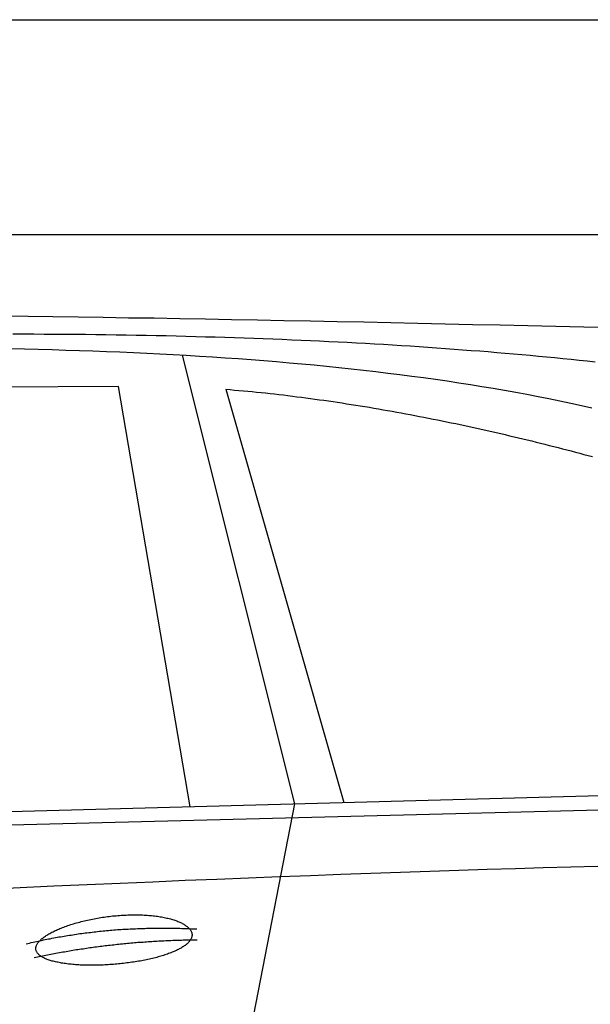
# Model space of a CAD drawing. Extents: x 562 to 7231, y 6017 to 11876.
# Tile 63 of 66: x 4452 to 4982, y 10650 to 11566. Entities that reach past the tile are written whole.
import ezdxf

# ---------------------------------------------------------------- set-up
doc = ezdxf.new("R2010")
doc.units = 0
doc.layers.get('0').update_dxf_attribs({"linetype": 'CONTINUOUS'})
doc.layers.add('CAR', color=10, linetype='CONTINUOUS')

msp = doc.modelspace()

# ---------------------------------------------------------------- linework, layer by layer
for p, q in [((872.775, 11565.902), (6472.775, 11565.902)), ((6272.775, 11365.902), (1072.775, 11365.902))]:
    msp.add_line(p, q)
at = {"layer": 'CAR'}
for p, q in [((4602.674, 11253.923), (4707.083, 10836.393)), ((4543.53, 11224.549), (3841.782, 11222.176)), ((4609.91, 10833.753), (4543.53, 11224.549)), ((4643.211, 11222.092), (4753.051, 10837.642)), ((2530.406, 10777.247), (5181.367, 10849.281)), ((4707.083, 10836.393), (4653.508, 10561.19)), ((2483.679, 10767.085), (5126.145, 10834.317))]:
    msp.add_line(p, q, dxfattribs=at)
for points in [[(4436.43, 11290.4, 0), (4459.4, 11290.1, 0), (4482.51, 11289.8, 0), (4505.78, 11289.5, 0), (4529.19, 11289.1, 0), (4552.75, 11288.7, 0), (4576.46, 11288.4, 0), (4600.32, 11288, 0), (4624.32, 11287.5, 0), (4648.48, 11287.1, 0), (4672.78, 11286.7, 0), (4697.24, 11286.2, 0), (4721.84, 11285.7, 0), (4746.59, 11285.2, 0), (4771.5, 11284.7, 0), (4796.55, 11284.2, 0), (4821.76, 11283.7, 0), (4847.11, 11283.1, 0), (4872.62, 11282.5, 0), (4898.28, 11282, 0), (4924.09, 11281.4, 0), (4950.05, 11280.8, 0), (4976.16, 11280.1, 0), (5002.42, 11279.5, 0)], [(4986.54, 11247.3, 0), (4979.12, 11248.1, 0), (4971.68, 11248.9, 0), (4964.19, 11249.7, 0), (4956.66, 11250.4, 0), (4949.1, 11251.2, 0), (4941.5, 11251.9, 0), (4933.86, 11252.7, 0), (4926.18, 11253.4, 0), (4918.46, 11254.1, 0), (4910.71, 11254.8, 0), (4902.91, 11255.4, 0), (4895.08, 11256.1, 0), (4887.21, 11256.8, 0), (4879.31, 11257.4, 0), (4871.36, 11258, 0), (4863.38, 11258.6, 0), (4855.36, 11259.2, 0), (4847.3, 11259.8, 0), (4839.2, 11260.4, 0), (4831.06, 11261, 0), (4822.89, 11261.5, 0), (4814.67, 11262.1, 0), (4806.42, 11262.6, 0), (4798.13, 11263.1, 0), (4789.81, 11263.6, 0), (4781.44, 11264.1, 0), (4773.04, 11264.6, 0), (4764.59, 11265, 0), (4756.11, 11265.5, 0), (4747.59, 11265.9, 0), (4739.04, 11266.3, 0), (4730.44, 11266.8, 0), (4721.81, 11267.2, 0), (4713.14, 11267.5, 0), (4704.43, 11267.9, 0), (4695.68, 11268.3, 0), (4686.9, 11268.6, 0), (4678.07, 11269, 0), (4669.21, 11269.3, 0), (4660.31, 11269.6, 0), (4651.37, 11269.9, 0), (4642.39, 11270.2, 0), (4633.38, 11270.5, 0), (4624.33, 11270.7, 0), (4615.23, 11271, 0), (4606.1, 11271.2, 0), (4596.94, 11271.4, 0), (4587.73, 11271.7, 0), (4578.49, 11271.8, 0), (4569.2, 11272, 0), (4559.88, 11272.2, 0), (4550.52, 11272.4, 0), (4541.13, 11272.5, 0), (4531.69, 11272.7, 0), (4522.22, 11272.8, 0), (4512.71, 11272.9, 0), (4503.16, 11273, 0), (4493.57, 11273.1, 0), (4483.94, 11273.1, 0), (4474.28, 11273.2, 0), (4464.58, 11273.3, 0), (4454.84, 11273.3, 0), (4445.06, 11273.3, 0)], [(4443.1, 11259.9, 0), (4456.02, 11259.7, 0), (4468.87, 11259.4, 0), (4481.67, 11259, 0), (4494.41, 11258.6, 0), (4507.09, 11258.2, 0), (4519.71, 11257.8, 0), (4532.27, 11257.3, 0), (4544.78, 11256.8, 0), (4557.23, 11256.2, 0), (4569.62, 11255.7, 0), (4581.95, 11255.1, 0), (4594.22, 11254.4, 0), (4606.44, 11253.7, 0), (4618.6, 11253, 0), (4630.7, 11252.2, 0), (4642.74, 11251.4, 0), (4654.72, 11250.6, 0), (4666.64, 11249.7, 0), (4678.51, 11248.8, 0), (4690.31, 11247.8, 0), (4702.06, 11246.8, 0), (4713.74, 11245.7, 0), (4725.36, 11244.7, 0), (4736.92, 11243.5, 0), (4748.42, 11242.4, 0), (4759.86, 11241.1, 0), (4771.23, 11239.9, 0), (4782.53, 11238.6, 0), (4793.77, 11237.2, 0), (4804.95, 11235.8, 0), (4816.05, 11234.4, 0), (4827.09, 11232.9, 0), (4838.06, 11231.4, 0), (4848.96, 11229.8, 0), (4859.78, 11228.2, 0), (4870.54, 11226.5, 0), (4881.21, 11224.8, 0), (4891.82, 11223, 0), (4902.35, 11221.2, 0), (4912.79, 11219.3, 0), (4923.16, 11217.4, 0), (4933.45, 11215.5, 0), (4943.66, 11213.4, 0), (4953.78, 11211.4, 0), (4963.82, 11209.2, 0), (4973.77, 11207.1, 0), (4983.63, 11204.8, 0)], [(4643.21, 11222.1, 0), (4647.28, 11221.8, 0), (4651.36, 11221.4, 0), (4655.45, 11221.1, 0), (4659.55, 11220.7, 0), (4663.65, 11220.3, 0), (4667.76, 11219.9, 0), (4671.88, 11219.5, 0), (4676.01, 11219.1, 0), (4680.15, 11218.7, 0), (4684.29, 11218.2, 0), (4688.44, 11217.7, 0), (4692.59, 11217.3, 0), (4696.76, 11216.8, 0), (4700.92, 11216.3, 0), (4705.1, 11215.8, 0), (4709.27, 11215.2, 0), (4713.46, 11214.7, 0), (4717.65, 11214.2, 0), (4721.84, 11213.6, 0), (4726.04, 11213, 0), (4730.24, 11212.4, 0), (4734.44, 11211.9, 0), (4738.65, 11211.2, 0), (4742.87, 11210.6, 0), (4747.08, 11210, 0), (4751.3, 11209.4, 0), (4755.52, 11208.7, 0), (4759.74, 11208, 0), (4763.97, 11207.4, 0), (4768.2, 11206.7, 0), (4772.43, 11206, 0), (4776.66, 11205.3, 0), (4780.89, 11204.6, 0), (4785.12, 11203.9, 0), (4789.35, 11203.1, 0), (4793.58, 11202.4, 0), (4797.82, 11201.6, 0), (4802.05, 11200.9, 0), (4806.28, 11200.1, 0), (4810.51, 11199.3, 0), (4814.74, 11198.5, 0), (4818.97, 11197.7, 0), (4823.2, 11196.9, 0), (4827.42, 11196.1, 0), (4831.65, 11195.2, 0), (4835.87, 11194.4, 0), (4840.09, 11193.6, 0), (4844.3, 11192.7, 0), (4848.52, 11191.8, 0), (4852.73, 11191, 0), (4856.93, 11190.1, 0), (4861.13, 11189.2, 0), (4865.33, 11188.3, 0), (4869.53, 11187.4, 0), (4873.71, 11186.5, 0), (4877.9, 11185.6, 0), (4882.08, 11184.6, 0), (4886.25, 11183.7, 0), (4890.42, 11182.8, 0), (4894.58, 11181.8, 0), (4898.74, 11180.9, 0), (4902.89, 11179.9, 0), (4907.03, 11178.9, 0), (4911.16, 11178, 0), (4915.29, 11177, 0), (4919.41, 11176, 0), (4923.53, 11175, 0), (4927.63, 11174, 0), (4931.73, 11173, 0), (4935.82, 11172, 0), (4939.9, 11171, 0), (4943.97, 11169.9, 0), (4948.03, 11168.9, 0), (4952.09, 11167.9, 0), (4956.13, 11166.8, 0), (4960.16, 11165.8, 0), (4964.18, 11164.7, 0), (4968.2, 11163.7, 0), (4972.2, 11162.6, 0), (4976.19, 11161.5, 0), (4980.16, 11160.5, 0), (4984.13, 11159.4, 0)], [(4989, 10778.2, 0), (4963.83, 10777.5, 0), (4938.32, 10776.8, 0), (4912.46, 10776, 0), (4886.26, 10775.2, 0), (4859.71, 10774.4, 0), (4832.82, 10773.5, 0), (4805.59, 10772.6, 0), (4778.01, 10771.6, 0), (4750.09, 10770.6, 0), (4721.83, 10769.5, 0), (4693.22, 10768.5, 0), (4664.26, 10767.3, 0), (4634.97, 10766.2, 0), (4605.32, 10765, 0), (4575.34, 10763.7, 0), (4545.01, 10762.4, 0), (4514.34, 10761.1, 0), (4483.32, 10759.8, 0), (4451.96, 10758.3, 0), (4420.25, 10756.9, 0)], [(4466.61, 10701, 0), (4466.57, 10701.5, 0), (4466.56, 10702, 0), (4466.59, 10702.5, 0), (4466.66, 10703, 0), (4466.77, 10703.5, 0), (4466.91, 10704, 0), (4467.08, 10704.5, 0), (4467.3, 10705, 0), (4467.54, 10705.5, 0), (4467.83, 10706, 0), (4468.15, 10706.5, 0), (4468.5, 10707, 0), (4468.89, 10707.6, 0), (4469.31, 10708.1, 0), (4469.77, 10708.6, 0), (4470.27, 10709.1, 0), (4470.79, 10709.7, 0), (4471.35, 10710.2, 0), (4471.95, 10710.7, 0), (4472.58, 10711.2, 0), (4473.23, 10711.8, 0), (4473.93, 10712.3, 0), (4474.65, 10712.8, 0), (4475.41, 10713.3, 0), (4476.19, 10713.9, 0), (4477.01, 10714.4, 0), (4477.86, 10714.9, 0), (4478.73, 10715.4, 0), (4479.64, 10715.9, 0), (4480.58, 10716.5, 0), (4481.54, 10717, 0), (4482.53, 10717.5, 0), (4483.55, 10718, 0), (4484.59, 10718.5, 0), (4485.67, 10719, 0), (4486.76, 10719.5, 0), (4487.89, 10719.9, 0), (4489.03, 10720.4, 0), (4490.2, 10720.9, 0), (4491.4, 10721.4, 0), (4492.61, 10721.8, 0), (4493.85, 10722.3, 0), (4495.11, 10722.7, 0), (4496.4, 10723.2, 0), (4497.7, 10723.6, 0), (4499.02, 10724.1, 0), (4500.36, 10724.5, 0), (4501.72, 10724.9, 0), (4503.09, 10725.3, 0), (4504.48, 10725.7, 0), (4505.89, 10726.1, 0), (4507.32, 10726.5, 0), (4508.76, 10726.9, 0), (4510.21, 10727.2, 0), (4511.67, 10727.6, 0), (4513.15, 10727.9, 0), (4514.64, 10728.3, 0), (4516.15, 10728.6, 0), (4517.66, 10728.9, 0), (4519.18, 10729.2, 0), (4520.71, 10729.5, 0), (4522.25, 10729.8, 0), (4523.8, 10730.1, 0), (4525.35, 10730.4, 0), (4526.91, 10730.6, 0), (4528.48, 10730.9, 0), (4530.05, 10731.1, 0), (4531.62, 10731.3, 0), (4533.2, 10731.5, 0), (4534.78, 10731.7, 0), (4536.36, 10731.9, 0), (4537.94, 10732.1, 0), (4539.52, 10732.3, 0), (4541.1, 10732.4, 0), (4542.68, 10732.5, 0), (4544.26, 10732.7, 0), (4545.84, 10732.8, 0), (4547.41, 10732.9, 0), (4548.97, 10733, 0), (4550.53, 10733, 0), (4552.09, 10733.1, 0), (4553.64, 10733.1, 0), (4555.18, 10733.2, 0), (4556.72, 10733.2, 0), (4558.24, 10733.2, 0), (4559.76, 10733.2, 0), (4561.26, 10733.2, 0), (4562.76, 10733.1, 0), (4564.24, 10733.1, 0), (4565.71, 10733.1, 0), (4567.17, 10733, 0), (4568.62, 10732.9, 0), (4570.05, 10732.8, 0), (4571.47, 10732.7, 0), (4572.87, 10732.6, 0), (4574.25, 10732.5, 0), (4575.62, 10732.3, 0), (4576.97, 10732.2, 0), (4578.31, 10732, 0), (4579.62, 10731.8, 0), (4580.92, 10731.6, 0), (4582.19, 10731.4, 0), (4583.45, 10731.2, 0), (4584.69, 10731, 0), (4585.9, 10730.7, 0), (4587.09, 10730.5, 0), (4588.26, 10730.2, 0), (4589.41, 10730, 0), (4590.53, 10729.7, 0), (4591.63, 10729.4, 0), (4592.7, 10729.1, 0), (4593.75, 10728.8, 0), (4594.77, 10728.5, 0), (4595.77, 10728.1, 0), (4596.74, 10727.8, 0), (4597.68, 10727.5, 0), (4598.6, 10727.1, 0), (4599.49, 10726.7, 0), (4600.35, 10726.4, 0), (4601.18, 10726, 0), (4601.98, 10725.6, 0), (4602.76, 10725.2, 0), (4603.5, 10724.8, 0), (4604.21, 10724.4, 0), (4604.9, 10724, 0), (4605.55, 10723.6, 0), (4606.17, 10723.1, 0), (4606.76, 10722.7, 0), (4607.32, 10722.3, 0), (4607.85, 10721.8, 0), (4608.34, 10721.4, 0), (4608.8, 10720.9, 0), (4609.23, 10720.4, 0), (4609.63, 10720, 0), (4609.99, 10719.5, 0), (4610.32, 10719, 0), (4610.62, 10718.6, 0), (4610.88, 10718.1, 0), (4611.11, 10717.6, 0), (4611.31, 10717.1, 0), (4611.47, 10716.6, 0), (4611.6, 10716.1, 0), (4611.69, 10715.6, 0), (4611.76, 10715.1, 0), (4611.78, 10714.6, 0), (4611.77, 10714.1, 0), (4611.73, 10713.6, 0), (4611.66, 10713.1, 0), (4611.55, 10712.6, 0), (4611.4, 10712.1, 0), (4611.23, 10711.6, 0), (4611.02, 10711.1, 0), (4610.77, 10710.6, 0), (4610.49, 10710.1, 0), (4610.18, 10709.6, 0), (4609.83, 10709.1, 0), (4609.46, 10708.6, 0), (4609.05, 10708.1, 0), (4608.6, 10707.6, 0), (4608.13, 10707.1, 0), (4607.62, 10706.6, 0), (4607.08, 10706.2, 0), (4606.5, 10705.7, 0), (4605.9, 10705.2, 0), (4605.26, 10704.7, 0), (4604.6, 10704.2, 0), (4603.9, 10703.7, 0), (4603.17, 10703.3, 0), (4602.42, 10702.8, 0), (4601.63, 10702.3, 0), (4600.81, 10701.9, 0), (4599.97, 10701.4, 0), (4599.09, 10701, 0), (4598.19, 10700.5, 0), (4597.26, 10700.1, 0), (4596.3, 10699.6, 0), (4595.32, 10699.2, 0), (4594.31, 10698.7, 0), (4593.27, 10698.3, 0), (4592.21, 10697.9, 0), (4591.13, 10697.5, 0), (4590.02, 10697.1, 0), (4588.88, 10696.7, 0), (4587.72, 10696.3, 0), (4586.54, 10695.9, 0), (4585.34, 10695.5, 0), (4584.11, 10695.1, 0), (4582.86, 10694.7, 0), (4581.6, 10694.4, 0), (4580.31, 10694, 0), (4579, 10693.6, 0), (4577.67, 10693.3, 0), (4576.33, 10693, 0), (4574.96, 10692.6, 0), (4573.58, 10692.3, 0), (4572.19, 10692, 0), (4570.77, 10691.7, 0), (4569.35, 10691.4, 0), (4567.9, 10691.1, 0), (4566.45, 10690.8, 0), (4564.98, 10690.5, 0), (4563.5, 10690.2, 0), (4562, 10690, 0), (4560.5, 10689.7, 0), (4558.98, 10689.5, 0), (4557.45, 10689.2, 0), (4555.92, 10689, 0), (4554.37, 10688.8, 0), (4552.82, 10688.6, 0), (4551.26, 10688.4, 0), (4549.7, 10688.2, 0), (4548.13, 10688, 0), (4546.56, 10687.8, 0), (4544.98, 10687.7, 0), (4543.39, 10687.5, 0), (4541.81, 10687.3, 0), (4540.22, 10687.2, 0), (4538.64, 10687.1, 0), (4537.05, 10687, 0), (4535.46, 10686.9, 0), (4533.87, 10686.8, 0), (4532.29, 10686.7, 0), (4530.71, 10686.6, 0), (4529.13, 10686.5, 0), (4527.56, 10686.4, 0), (4525.99, 10686.4, 0), (4524.43, 10686.4, 0), (4522.87, 10686.3, 0), (4521.32, 10686.3, 0), (4519.78, 10686.3, 0), (4518.25, 10686.3, 0), (4516.73, 10686.3, 0), (4515.21, 10686.3, 0), (4513.71, 10686.3, 0), (4512.22, 10686.4, 0), (4510.75, 10686.4, 0), (4509.28, 10686.5, 0), (4507.83, 10686.5, 0), (4506.4, 10686.6, 0), (4504.98, 10686.7, 0), (4503.57, 10686.8, 0), (4502.19, 10686.9, 0), (4500.82, 10687, 0), (4499.47, 10687.2, 0), (4498.13, 10687.3, 0), (4496.82, 10687.4, 0), (4495.53, 10687.6, 0), (4494.26, 10687.8, 0), (4493.01, 10687.9, 0), (4491.78, 10688.1, 0), (4490.57, 10688.3, 0), (4489.39, 10688.5, 0), (4488.23, 10688.7, 0), (4487.1, 10689, 0), (4485.99, 10689.2, 0), (4484.9, 10689.4, 0), (4483.85, 10689.7, 0), (4482.82, 10690, 0), (4481.82, 10690.2, 0), (4480.84, 10690.5, 0), (4479.89, 10690.8, 0), (4478.98, 10691.1, 0), (4478.09, 10691.4, 0), (4477.23, 10691.7, 0), (4476.4, 10692, 0), (4475.61, 10692.4, 0), (4474.84, 10692.7, 0), (4474.11, 10693.1, 0), (4473.41, 10693.4, 0), (4472.74, 10693.8, 0), (4472.1, 10694.1, 0), (4471.5, 10694.5, 0), (4470.93, 10694.9, 0), (4470.39, 10695.3, 0), (4469.89, 10695.7, 0), (4469.42, 10696.1, 0), (4468.99, 10696.5, 0), (4468.59, 10697, 0), (4468.23, 10697.4, 0), (4467.9, 10697.8, 0), (4467.61, 10698.3, 0), (4467.35, 10698.7, 0), (4467.13, 10699.2, 0), (4466.94, 10699.6, 0), (4466.79, 10700.1, 0), (4466.68, 10700.6, 0), (4466.61, 10701, 0)], [(4457.63, 10706.2, 0), (4459.21, 10706.5, 0), (4460.79, 10706.9, 0), (4462.38, 10707.3, 0), (4463.97, 10707.7, 0), (4465.56, 10708, 0), (4467.15, 10708.4, 0), (4468.74, 10708.7, 0), (4470.34, 10709.1, 0), (4471.94, 10709.4, 0), (4473.54, 10709.8, 0), (4475.14, 10710.1, 0), (4476.74, 10710.4, 0), (4478.34, 10710.7, 0), (4479.95, 10711, 0), (4481.56, 10711.4, 0), (4483.17, 10711.7, 0), (4484.78, 10712, 0), (4486.4, 10712.3, 0), (4488.01, 10712.6, 0), (4489.63, 10712.8, 0), (4491.25, 10713.1, 0), (4492.87, 10713.4, 0), (4494.5, 10713.7, 0), (4496.12, 10713.9, 0), (4497.75, 10714.2, 0), (4499.38, 10714.4, 0), (4501.01, 10714.7, 0), (4502.64, 10714.9, 0), (4504.28, 10715.2, 0), (4505.92, 10715.4, 0), (4507.55, 10715.7, 0), (4509.2, 10715.9, 0), (4510.84, 10716.1, 0), (4512.48, 10716.3, 0), (4514.13, 10716.5, 0), (4515.78, 10716.7, 0), (4517.43, 10716.9, 0), (4519.08, 10717.1, 0), (4520.73, 10717.3, 0), (4522.39, 10717.5, 0), (4524.05, 10717.7, 0), (4525.71, 10717.9, 0), (4527.37, 10718, 0), (4529.03, 10718.2, 0), (4530.69, 10718.4, 0), (4532.36, 10718.5, 0), (4534.03, 10718.7, 0), (4535.7, 10718.8, 0), (4537.37, 10719, 0), (4539.05, 10719.1, 0), (4540.72, 10719.2, 0), (4542.4, 10719.4, 0), (4544.08, 10719.5, 0), (4545.77, 10719.6, 0), (4547.45, 10719.7, 0), (4549.13, 10719.8, 0), (4550.82, 10719.9, 0), (4552.51, 10720, 0), (4554.2, 10720.1, 0), (4555.9, 10720.2, 0), (4557.59, 10720.3, 0), (4559.29, 10720.3, 0), (4560.99, 10720.4, 0), (4562.69, 10720.5, 0), (4564.39, 10720.5, 0), (4566.1, 10720.6, 0), (4567.8, 10720.6, 0), (4569.51, 10720.7, 0), (4571.22, 10720.7, 0), (4572.93, 10720.8, 0), (4574.65, 10720.8, 0), (4576.36, 10720.8, 0), (4578.08, 10720.9, 0), (4579.8, 10720.9, 0), (4581.52, 10720.9, 0), (4583.25, 10720.9, 0), (4584.97, 10720.9, 0), (4586.7, 10720.9, 0), (4588.43, 10720.9, 0), (4590.16, 10720.9, 0), (4591.89, 10720.8, 0), (4593.63, 10720.8, 0), (4595.36, 10720.8, 0), (4597.1, 10720.8, 0), (4598.84, 10720.7, 0), (4600.58, 10720.7, 0), (4602.33, 10720.6, 0), (4604.07, 10720.6, 0), (4605.82, 10720.5, 0), (4607.57, 10720.5, 0), (4609.32, 10720.4, 0), (4611.08, 10720.3, 0), (4612.83, 10720.2, 0), (4614.59, 10720.1, 0), (4616.35, 10720.1, 0)], [(4465.03, 10693.5, 0), (4466.58, 10693.8, 0), (4468.13, 10694.1, 0), (4469.69, 10694.5, 0), (4471.24, 10694.8, 0), (4472.8, 10695.1, 0), (4474.36, 10695.4, 0), (4475.92, 10695.7, 0), (4477.48, 10696, 0), (4479.04, 10696.3, 0), (4480.6, 10696.6, 0), (4482.16, 10696.9, 0), (4483.72, 10697.2, 0), (4485.29, 10697.5, 0), (4486.85, 10697.8, 0), (4488.42, 10698.1, 0), (4489.98, 10698.4, 0), (4491.55, 10698.7, 0), (4493.12, 10698.9, 0), (4494.69, 10699.2, 0), (4496.26, 10699.5, 0), (4497.83, 10699.7, 0), (4499.4, 10700, 0), (4500.98, 10700.3, 0), (4502.55, 10700.5, 0), (4504.13, 10700.8, 0), (4505.7, 10701, 0), (4507.28, 10701.3, 0), (4508.86, 10701.5, 0), (4510.44, 10701.7, 0), (4512.02, 10702, 0), (4513.6, 10702.2, 0), (4515.18, 10702.4, 0), (4516.76, 10702.7, 0), (4518.34, 10702.9, 0), (4519.93, 10703.1, 0), (4521.51, 10703.3, 0), (4523.1, 10703.5, 0), (4524.69, 10703.7, 0), (4526.28, 10703.9, 0), (4527.87, 10704.1, 0), (4529.45, 10704.3, 0), (4531.05, 10704.5, 0), (4532.64, 10704.7, 0), (4534.23, 10704.9, 0), (4535.82, 10705.1, 0), (4537.42, 10705.3, 0), (4539.01, 10705.4, 0), (4540.61, 10705.6, 0), (4542.21, 10705.8, 0), (4543.81, 10706, 0), (4545.41, 10706.1, 0), (4547.01, 10706.3, 0), (4548.61, 10706.4, 0), (4550.21, 10706.6, 0), (4551.81, 10706.7, 0), (4553.41, 10706.9, 0), (4555.02, 10707, 0), (4556.63, 10707.2, 0), (4558.23, 10707.3, 0), (4559.84, 10707.4, 0), (4561.45, 10707.6, 0), (4563.06, 10707.7, 0), (4564.67, 10707.8, 0), (4566.28, 10707.9, 0), (4567.89, 10708.1, 0), (4569.5, 10708.2, 0), (4571.12, 10708.3, 0), (4572.73, 10708.4, 0), (4574.35, 10708.5, 0), (4575.97, 10708.6, 0), (4577.58, 10708.7, 0), (4579.2, 10708.8, 0), (4580.82, 10708.9, 0), (4582.44, 10708.9, 0), (4584.06, 10709, 0), (4585.68, 10709.1, 0), (4587.31, 10709.2, 0), (4588.93, 10709.3, 0), (4590.56, 10709.3, 0), (4592.18, 10709.4, 0), (4593.81, 10709.5, 0), (4595.44, 10709.5, 0), (4597.07, 10709.6, 0), (4598.7, 10709.6, 0), (4600.33, 10709.7, 0), (4601.96, 10709.7, 0), (4603.59, 10709.8, 0), (4605.22, 10709.8, 0), (4606.86, 10709.8, 0), (4608.49, 10709.9, 0), (4610.13, 10709.9, 0), (4611.77, 10709.9, 0), (4613.41, 10709.9, 0), (4615.04, 10710, 0), (4616.68, 10710, 0)]]:
    msp.add_polyline3d(points, dxfattribs=at)

doc.saveas('drawing.dxf')
